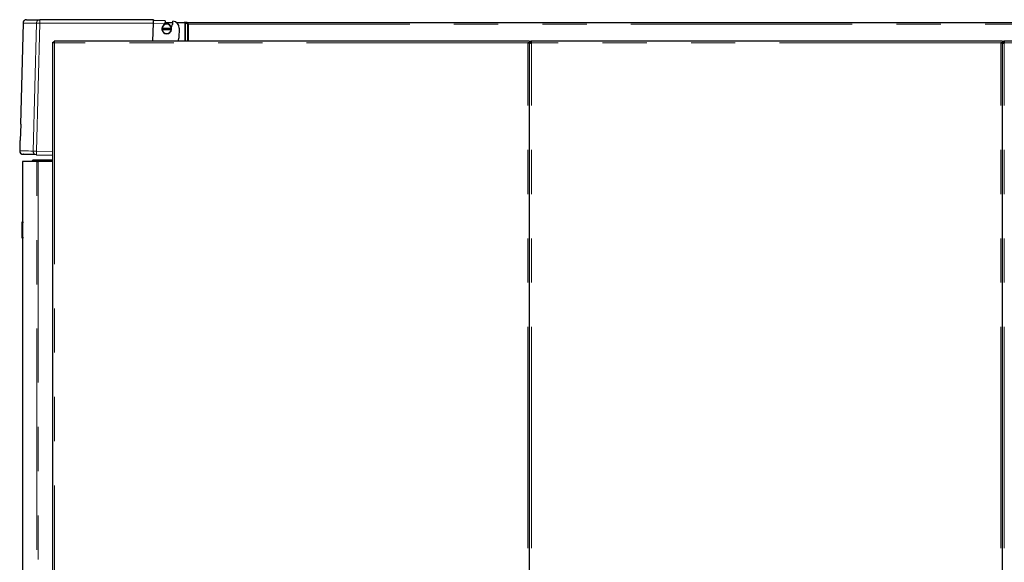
# Model space of a CAD drawing. Header units: millimetres. Extents: x 27 to 261, y 60 to 147.
# Tile 8 of 75: x 27 to 55, y 76 to 92. Entities that reach past the tile are written whole.
import ezdxf

# ---------------------------------------------------------------- set-up
doc = ezdxf.new("R2010")
doc.units = ezdxf.units.MM
doc.linetypes.add('PHANTOM', pattern=[12.7, 6.35, -1.27, 1.27, -1.27, 1.27, -1.27])

msp = doc.modelspace()

# ---------------------------------------------------------------- linework, layer by layer
at = {"color": 7, "linetype": 'Continuous', "lineweight": 25}
for p, q in [((26.675, 91.538), (26.599, 88.638)), ((30.419, 91.635), (27.16, 91.635)), ((30.754, 91.601), (30.418, 91.609)), ((30.75, 91.527), (30.757, 91.559)), ((30.754, 91.601), (30.753, 91.579)), ((30.753, 91.579), (30.757, 91.559)), ((30.756, 91.556), (30.976, 91.556)), ((31.074, 91.556), (31.301, 91.556)), ((31.301, 91.556), (31.316, 91.55)), ((31.306, 91.555), (31.302, 91.555)), ((31.306, 91.554), (31.306, 91.555)), ((31.375, 91.555), (31.306, 91.555)), ((31.334, 91.543), (31.394, 91.512)), ((31.348, 91.543), (31.334, 91.543)), ((31.375, 91.555), (68.296, 91.555)), ((31.375, 91.535), (31.375, 91.555)), ((30.403, 91.021), (30.417, 91.536)), ((30.663, 91.387), (30.659, 91.387)), ((30.659, 91.357), (30.663, 91.357)), ((30.933, 91.387), (30.663, 91.387)), ((30.663, 91.357), (30.933, 91.357)), ((30.937, 91.387), (30.933, 91.387)), ((30.933, 91.357), (30.937, 91.357)), ((30.959, 91.487), (30.966, 91.493)), ((31.153, 91.391), (31.146, 91.106)), ((31.363, 91.535), (31.409, 91.512)), ((31.409, 91.512), (31.394, 91.512)), ((31.426, 91.505), (31.42, 91.51)), ((31.426, 91.505), (31.426, 91.505)), ((27.532, 63.771), (27.532, 90.989)), ((27.532, 90.989), (27.557, 90.989)), ((41.162, 91.021), (27.564, 91.021)), ((27.564, 91.021), (27.564, 90.996)), ((41.212, 91.021), (41.162, 91.021)), ((41.212, 91.021), (41.212, 90.971)), ((41.262, 90.971), (41.262, 91.021)), ((54.732, 91.021), (41.262, 91.021)), ((54.782, 91.021), (54.732, 91.021)), ((54.782, 91.021), (54.782, 90.971)), ((54.832, 90.971), (54.832, 91.021)), ((68.302, 91.021), (54.832, 91.021)), ((41.212, 90.971), (41.162, 90.971)), ((41.187, 90.971), (41.187, 90.966)), ((41.212, 90.957), (41.212, 90.971)), ((41.212, 90.971), (41.237, 90.971)), ((41.212, 63.771), (41.212, 90.957)), ((41.237, 90.971), (41.237, 90.966)), ((54.782, 90.971), (54.732, 90.971)), ((54.757, 90.966), (54.757, 90.971)), ((54.782, 90.971), (54.807, 90.971)), ((54.782, 90.971), (54.782, 90.957)), ((54.782, 63.771), (54.782, 90.957)), ((54.807, 90.971), (54.807, 90.966)), ((26.608, 88.638), (26.596, 88.17)), ((26.587, 88.171), (26.579, 87.875)), ((26.947, 87.591), (26.967, 87.611)), ((26.947, 87.591), (27.532, 87.591)), ((26.947, 87.571), (26.947, 87.591)), ((26.967, 87.611), (27.532, 87.611)), ((27.061, 87.762), (27.532, 87.75)), ((26.657, 87.571), (26.657, 85.831)), ((27.067, 87.571), (26.657, 87.571)), ((27.067, 87.571), (27.106, 87.571)), ((27.532, 87.571), (27.106, 87.571)), ((26.647, 85.831), (26.667, 85.831)), ((26.647, 85.811), (26.647, 85.831)), ((26.647, 85.391), (26.647, 85.811)), ((26.667, 85.831), (26.667, 85.811)), ((26.667, 85.391), (26.667, 85.811)), ((26.647, 85.371), (26.647, 85.391)), ((26.667, 85.371), (26.647, 85.371)), ((26.657, 85.371), (26.657, 63.721)), ((26.667, 85.391), (26.667, 85.371))]:
    msp.add_line(p, q, dxfattribs=at)
at = {"color": 8, "linetype": 'PHANTOM', "lineweight": 18}
for p, q in [((27.062, 91.538), (26.965, 87.865)), ((31.316, 91.55), (31.316, 91.021)), ((31.334, 91.543), (31.334, 91.021)), ((27.158, 91.536), (27.061, 87.862)), ((27.158, 91.536), (30.417, 91.536)), ((30.417, 91.536), (30.75, 91.527)), ((31.394, 91.512), (31.394, 91.021)), ((31.42, 91.51), (68.326, 91.51)), ((31.426, 91.505), (31.426, 91.021)), ((27.582, 90.971), (27.582, 63.771)), ((41.162, 90.971), (27.582, 90.971)), ((41.162, 63.771), (41.162, 90.971)), ((41.262, 63.771), (41.262, 90.971)), ((54.732, 90.971), (41.262, 90.971)), ((54.732, 63.771), (54.732, 90.971)), ((54.832, 63.771), (54.832, 90.971)), ((68.302, 90.971), (54.832, 90.971)), ((27.061, 87.862), (27.532, 87.85)), ((27.067, 63.721), (27.067, 87.571)), ((27.106, 87.571), (27.106, 63.721)), ((26.667, 85.811), (26.647, 85.811)), ((26.647, 85.391), (26.667, 85.391))]:
    msp.add_line(p, q, dxfattribs=at)
at = {"color": 8, "linetype": 'PHANTOM', "lineweight": 18, "flags": 128}
for points in [[(27.062, 91.538), (27.066, 91.538), (27.073, 91.538), (27.082, 91.538), (27.094, 91.537), (27.108, 91.537), (27.124, 91.536), (27.14, 91.536), (27.158, 91.536)], [(26.965, 87.865), (26.895, 87.866), (26.832, 87.868), (26.776, 87.87), (26.727, 87.871), (26.685, 87.872), (26.65, 87.873), (26.622, 87.874), (26.601, 87.874), (26.587, 87.874), (26.58, 87.875), (26.579, 87.875)], [(26.965, 87.865), (26.97, 87.864), (26.977, 87.864), (26.986, 87.864), (26.998, 87.864), (27.012, 87.863), (27.028, 87.863), (27.044, 87.863), (27.061, 87.862)]]:
    msp.add_lwpolyline(points, dxfattribs=at)
at = {"color": 7, "linetype": 'Continuous', "lineweight": 25, "flags": 128}
for points in [[(30.419, 91.635), (30.419, 91.634), (30.419, 91.629), (30.419, 91.621), (30.418, 91.609)], [(26.596, 88.17), (26.592, 88.17), (26.589, 88.171), (26.588, 88.171), (26.587, 88.171)]]:
    msp.add_lwpolyline(points, dxfattribs=at)
at = {"color": 8, "linetype": 'PHANTOM', "lineweight": 18}
for centre, radius, start, end in [((28.114, 91.561), 0.957, 175.5053, 181.4947), ((27.065, 87.861), 0.0994, 178.1483, 268.1436), ((28.017, 87.812), 0.957, 177.0046, 182.9943)]:
    msp.add_arc(centre, radius, start, end, dxfattribs=at)
at = {"color": 7, "linetype": 'Continuous', "lineweight": 25}
for centre, radius, start, end in [((30.418, 91.609), 0.56, 347.9857, 358.5), ((30.953, 91.396), 0.2, 358.5, 82.7608), ((30.798, 91.372), 0.14, 173.8494, 186.1506), ((30.798, 91.372), 0.14, 6.1506, 173.8494), ((30.798, 91.372), 0.14, 186.1506, 353.8494), ((30.798, 91.372), 0.136, 6.3323, 173.6677), ((30.798, 91.372), 0.136, 186.3323, 353.6677), ((30.418, 91.609), 0.342, 341.3776, 346.0097), ((30.418, 91.609), 0.554, 338.493, 347.1779), ((30.798, 91.372), 0.14, 353.8494, 6.1506), ((30.946, 91.112), 0.2, 333.0135, 358.5), ((26.788, 95.687), 7.051, 268.4684, 268.5419), ((26.679, 87.872), 0.1, 178.5, 268.5)]:
    msp.add_arc(centre, radius, start, end, dxfattribs=at)
for points, knots in [([(26.775, 91.635), (26.763, 91.634), (26.744, 91.632), (26.721, 91.62), (26.705, 91.608), (26.692, 91.592), (26.679, 91.569), (26.677, 91.55), (26.675, 91.538)], [0, 0, 0, 0, 0.239811, 0.368585, 0.5, 0.631407, 0.760178, 1, 1, 1, 1]), ([(26.778, 91.635), (26.778, 91.635), (26.778, 91.635), (26.806, 91.635), (26.857, 91.635), (26.934, 91.635), (27.032, 91.635), (27.118, 91.635), (27.16, 91.635)], [0, 0, 0, 0, 0.120209, 0.296443, 0.472714, 0.648563, 0.824253, 1, 1, 1, 1]), ([(30.417, 91.536), (30.417, 91.543), (30.417, 91.557), (30.418, 91.577), (30.418, 91.595), (30.418, 91.605), (30.418, 91.609)], [0, 0, 0, 0, 0.260166, 0.513562, 0.760169, 1, 1, 1, 1]), ([(31.316, 91.55), (31.318, 91.55), (31.321, 91.548), (31.326, 91.547), (31.33, 91.545), (31.333, 91.544), (31.334, 91.543)], [0, 0, 0, 0, 0.249996, 0.499997, 0.75, 1, 1, 1, 1]), ([(31.42, 91.51), (31.417, 91.516), (31.409, 91.528), (31.398, 91.543), (31.387, 91.553), (31.379, 91.555), (31.375, 91.555)], [0, 0, 0, 0, 0.250005, 0.5, 0.749996, 1, 1, 1, 1]), ([(31.42, 91.51), (31.417, 91.514), (31.409, 91.52), (31.398, 91.528), (31.387, 91.534), (31.379, 91.535), (31.375, 91.535)], [0, 0, 0, 0, 0.250009, 0.499991, 0.749993, 1, 1, 1, 1]), ([(31.394, 91.512), (31.397, 91.512), (31.401, 91.51), (31.409, 91.509), (31.417, 91.507), (31.423, 91.506), (31.426, 91.505)], [0, 0, 0, 0, 0.2499967, 0.5000059, 0.750001, 1, 1, 1, 1]), ([(31.409, 91.512), (31.41, 91.512), (31.412, 91.51), (31.417, 91.509), (31.421, 91.507), (31.425, 91.506), (31.426, 91.505)], [0, 0, 0, 0, 0.249984, 0.500016, 0.750009, 1, 1, 1, 1]), ([(27.532, 90.989), (27.532, 90.987), (27.534, 90.985), (27.543, 90.981), (27.556, 90.977), (27.57, 90.974), (27.579, 90.972), (27.582, 90.971)], [0, 0, 0, 0, 0.220225, 0.440474, 0.660724, 0.880973, 1, 1, 1, 1]), ([(27.557, 90.989), (27.557, 90.987), (27.558, 90.984), (27.563, 90.98), (27.571, 90.976), (27.577, 90.973), (27.581, 90.971), (27.582, 90.971)], [0, 0, 0, 0, 0.236288, 0.472577, 0.708785, 0.944994, 1, 1, 1, 1]), ([(27.582, 90.971), (27.581, 90.977), (27.578, 90.988), (27.574, 91.003), (27.57, 91.015), (27.567, 91.02), (27.565, 91.021), (27.564, 91.021)], [0, 0, 0, 0, 0.220235, 0.44049, 0.66073, 0.880981, 1, 1, 1, 1]), ([(27.582, 90.971), (27.58, 90.974), (27.578, 90.98), (27.573, 90.988), (27.569, 90.994), (27.566, 90.996), (27.564, 90.996), (27.564, 90.996)], [0, 0, 0, 0, 0.236336, 0.472596, 0.708796, 0.944997, 1, 1, 1, 1]), ([(41.262, 91.021), (41.256, 91.02), (41.245, 91.019), (41.23, 91.01), (41.218, 90.997), (41.213, 90.983), (41.212, 90.974), (41.212, 90.971)], [0, 0, 0, 0, 0.218154, 0.436308, 0.65449, 0.872653, 1, 1, 1, 1]), ([(41.262, 90.996), (41.259, 90.995), (41.253, 90.995), (41.245, 90.99), (41.239, 90.983), (41.237, 90.976), (41.237, 90.972), (41.237, 90.971)], [0, 0, 0, 0, 0.228391, 0.456769, 0.685054, 0.913325, 1, 1, 1, 1]), ([(54.832, 91.021), (54.826, 91.02), (54.815, 91.019), (54.8, 91.01), (54.788, 90.997), (54.783, 90.983), (54.782, 90.974), (54.782, 90.971)], [0, 0, 0, 0, 0.218143, 0.436301, 0.654487, 0.87265, 1, 1, 1, 1]), ([(54.832, 90.996), (54.829, 90.995), (54.823, 90.995), (54.815, 90.99), (54.809, 90.983), (54.807, 90.976), (54.807, 90.972), (54.807, 90.971)], [0, 0, 0, 0, 0.228345, 0.456754, 0.685046, 0.913324, 1, 1, 1, 1]), ([(41.162, 90.971), (41.168, 90.97), (41.179, 90.968), (41.194, 90.965), (41.205, 90.962), (41.211, 90.959), (41.212, 90.957), (41.212, 90.957)], [0, 0, 0, 0, 0.218144, 0.43632, 0.654479, 0.87265, 1, 1, 1, 1]), ([(41.212, 90.957), (41.212, 90.958), (41.214, 90.96), (41.222, 90.963), (41.235, 90.966), (41.249, 90.969), (41.259, 90.97), (41.262, 90.971)], [0, 0, 0, 0, 0.21815, 0.436316, 0.654484, 0.872651, 1, 1, 1, 1]), ([(54.732, 90.971), (54.738, 90.97), (54.749, 90.968), (54.764, 90.965), (54.775, 90.962), (54.781, 90.959), (54.782, 90.957), (54.782, 90.957)], [0, 0, 0, 0, 0.218169, 0.436327, 0.654491, 0.872653, 1, 1, 1, 1]), ([(54.782, 90.957), (54.782, 90.958), (54.784, 90.96), (54.792, 90.963), (54.805, 90.966), (54.819, 90.969), (54.829, 90.97), (54.832, 90.971)], [0, 0, 0, 0, 0.218152, 0.436321, 0.65448, 0.87265, 1, 1, 1, 1]), ([(27.061, 87.762), (27.016, 87.763), (26.926, 87.766), (26.824, 87.768), (26.747, 87.77), (26.698, 87.772), (26.676, 87.772), (26.679, 87.772), (26.68, 87.772)], [0, 0, 0, 0, 0.186394, 0.372734, 0.559342, 0.746277, 0.933209, 1, 1, 1, 1])]:
    msp.add_open_spline(points, degree=3, knots=knots, dxfattribs=at)
at = {"color": 8, "linetype": 'PHANTOM', "lineweight": 18}
for points, knots in [([(26.678, 91.538), (26.678, 91.538), (26.678, 91.538), (26.706, 91.538), (26.757, 91.538), (26.834, 91.538), (26.933, 91.538), (27.019, 91.538), (27.062, 91.538)], [0, 0, 0, 0, 0.119783, 0.295572, 0.471487, 0.647531, 0.823702, 1, 1, 1, 1]), ([(27.16, 91.635), (27.148, 91.634), (27.128, 91.632), (27.106, 91.62), (27.09, 91.607), (27.078, 91.592), (27.066, 91.569), (27.063, 91.55), (27.062, 91.538)], [0, 0, 0, 0, 0.239813, 0.384568, 0.499989, 0.631407, 0.760189, 1, 1, 1, 1])]:
    msp.add_open_spline(points, degree=3, knots=knots, dxfattribs=at)

doc.saveas('drawing.dxf')
